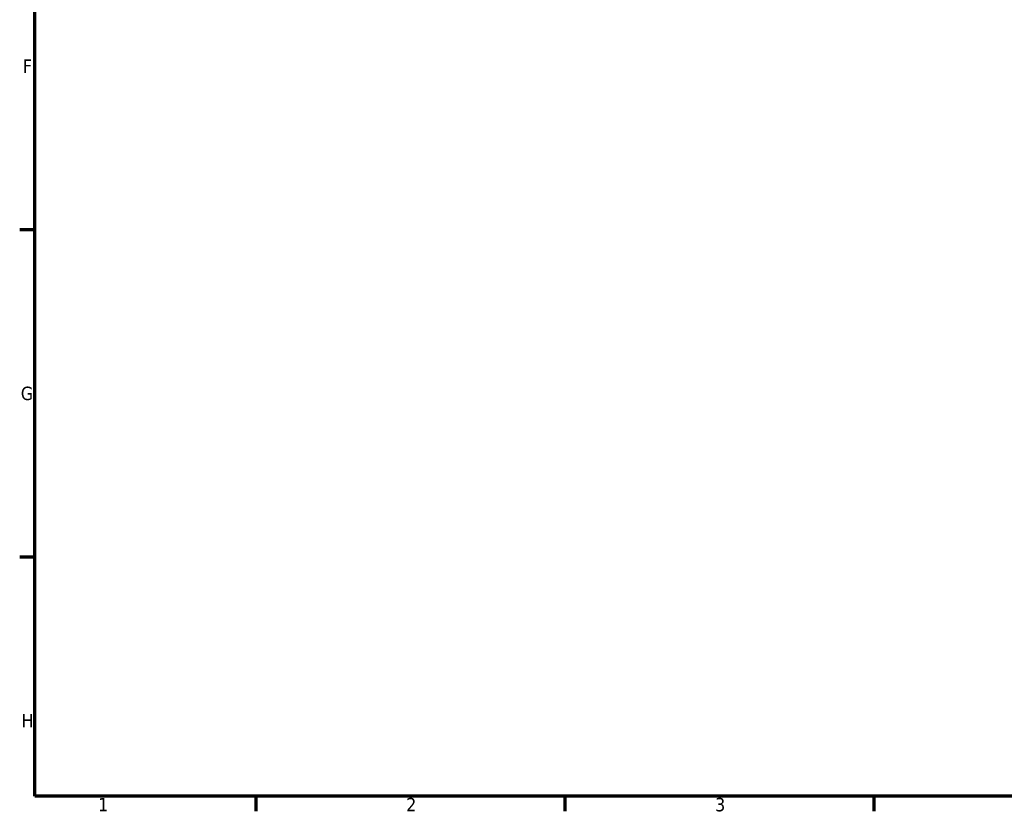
# Model space of a CAD drawing. Header units: millimetres. Extents: x 0 to 905, y -212 to 599.
# Tile 1 of 5: x 17 to 240, y 17 to 196. Entities that reach past the tile are written whole.
import ezdxf

# ---------------------------------------------------------------- set-up
doc = ezdxf.new("R2010")
doc.units = ezdxf.units.MM
doc.layers.add('Border (ANSI)', color=7, linetype='Continuous', lineweight=70)
doc.styles.add('Note Text (ANSI)', font='tahoma.ttf')

# ---------------------------------------------------------------- blocks, each defined once
blk = doc.blocks.new('Borders Default Border')
at = {"layer": 'Border (ANSI)'}
for p, q in [((20, 148.5000038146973), (16.55200004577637, 148.5000038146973)), ((20, 74.25000190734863), (16.55200004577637, 74.25000190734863)), ((70.08333206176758, 20), (70.08333206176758, 16.55200004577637)), ((140.1666641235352, 20), (140.1666641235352, 16.55200004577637)), ((210.2499961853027, 20), (210.2499961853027, 16.55200004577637))]:
    blk.add_line(p, q, dxfattribs=at)
at = {"layer": 'Border (ANSI)', "flags": 128}
blk.add_lwpolyline([(20, 20), (20, 574.0000152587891), (820.9999847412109, 574.0000152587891), (820.9999847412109, 20), (20, 20)], dxfattribs=at)
at = {"layer": 'Border (ANSI)', "char_height": 3.048000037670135, "attachment_point": 7, "style": 'Note Text (ANSI)'}
for s, insert in [('F', (17.28781862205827, 184.100999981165)), ('G', (16.81084813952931, 109.7917195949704)), ('H', (16.96548147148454, 35.600999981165)), ('1', (34.3540311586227, 16.55199996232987)), ('2', (104.2008390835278, 16.55199996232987)), ('3', (174.2597883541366, 16.48777954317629))]:
    blk.add_mtext(s, dxfattribs=dict(at, insert=insert))

msp = doc.modelspace()

# ---------------------------------------------------------------- block references
msp.add_blockref('Borders Default Border', (0, 0))

doc.saveas('drawing.dxf')
